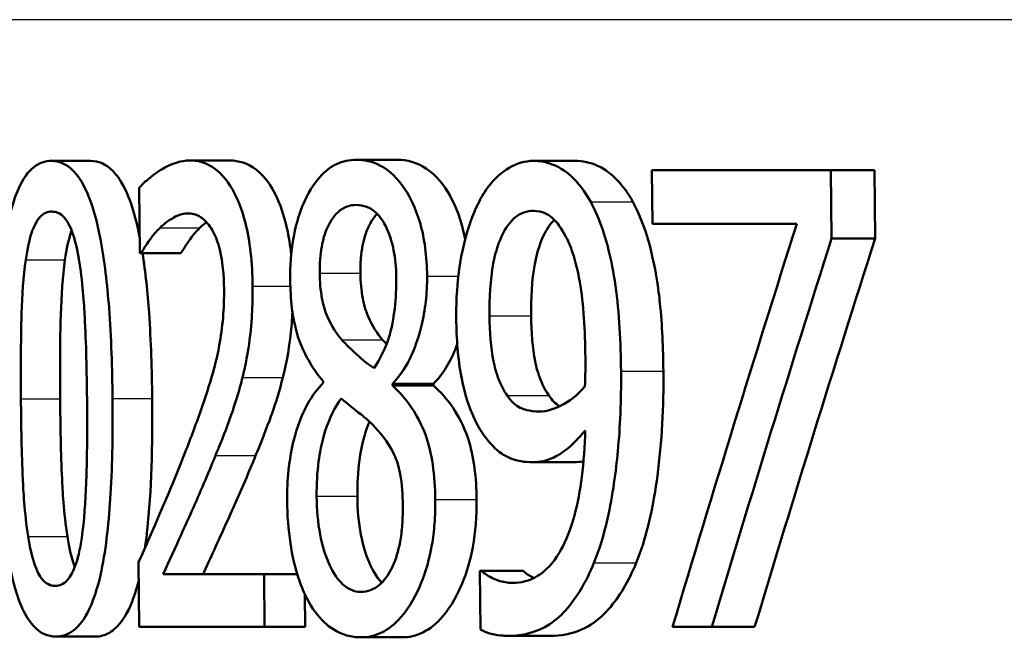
# Model space of a CAD drawing. Header units: millimetres. Extents: x 100 to 2000, y 93 to 3952.
# Tile 10 of 22: x 767.9 to 773.29, y 1498.4 to 1501.78. Entities that reach past the tile are written whole.
import ezdxf

# ---------------------------------------------------------------- set-up
doc = ezdxf.new("R2010")
doc.units = ezdxf.units.MM
doc.header["$LTSCALE"] = 10
doc.layers.add('Visible Edges(ISO)', color=7, linetype='Continuous', lineweight=50)
doc.layers.add('Visible Tangent Edges(ISO)', color=7, linetype='Continuous', lineweight=25)

msp = doc.modelspace()

# ---------------------------------------------------------------- linework, layer by layer
at = {"layer": 'Visible Edges(ISO)'}
for p, q in [((768.8327, 1501.0055), (769.0517, 1501.0055)), ((769.743, 1501.0096), (769.9668, 1501.0096)), ((768.076, 1501.0035), (768.2912, 1501.0035)), ((770.7122, 1501.0035), (770.9412, 1501.0035)), ((771.3612, 1500.9529), (772.3396, 1500.9529)), ((771.3612, 1500.9529), (771.3641, 1500.6591)), ((772.3435, 1500.5781), (772.3396, 1500.9529)), ((772.3396, 1500.9529), (772.578, 1500.9529)), ((772.578, 1500.9529), (772.5819, 1500.5781)), ((768.5565, 1500.8556), (768.5599, 1500.4991)), ((772.1536, 1500.6591), (771.3641, 1500.6591)), ((772.3435, 1500.5781), (772.5819, 1500.5781)), ((768.5677, 1500.4991), (768.5599, 1500.4991)), ((768.5677, 1500.4991), (768.7853, 1500.4991)), ((769.5625, 1499.7981), (769.5626, 1499.788)), ((769.9415, 1499.7738), (769.9414, 1499.7839)), ((769.9414, 1499.7839), (770.1662, 1499.7839)), ((769.9415, 1499.7738), (770.1663, 1499.7738)), ((770.1662, 1499.7839), (770.1663, 1499.7738)), ((770.7062, 1499.3544), (770.9352, 1499.3544)), ((768.5536, 1498.8074), (768.557, 1498.4529)), ((770.4201, 1498.7608), (770.4288, 1498.7608)), ((770.4201, 1498.7608), (770.4233, 1498.4387)), ((770.4288, 1498.7608), (770.6561, 1498.7608)), ((768.6886, 1498.7426), (769.2399, 1498.7426)), ((769.2427, 1498.4529), (769.2399, 1498.7426)), ((769.2399, 1498.7426), (769.421, 1498.7426)), ((769.462, 1498.6339), (769.4638, 1498.4529)), ((769.2427, 1498.4529), (768.557, 1498.4529)), ((769.2427, 1498.4529), (769.4638, 1498.4529)), ((771.6886, 1498.4529), (771.4742, 1498.4529)), ((771.6886, 1498.4529), (771.9231, 1498.4529)), ((768.1004, 1498.4002), (768.3157, 1498.4002)), ((769.7685, 1498.3961), (769.9923, 1498.3961)), ((770.5768, 1498.4042), (770.805, 1498.4042))]:
    msp.add_line(p, q, dxfattribs=at)
for centre, major_axis, ratio, start_param, end_param in [((812.4056, 1452.7873), (0.1951, -91.1673), 0.517829, 4.15845, 4.186644), ((812.4056, 1451.3197), (0.1927, -92.7271), 0.508977, 4.151293, 4.178122), ((812.4056, 1451.3129), (0.1919, -92.3341), 0.508977, 4.148536, 4.175523)]:
    msp.add_ellipse(centre, major_axis=major_axis, ratio=ratio, start_param=start_param, end_param=end_param, dxfattribs=at)
for points, knots in [([(768.8327, 1501.0055), (768.738, 1501.0055), (768.6512, 1500.9421), (768.5865, 1500.8871), (768.5708, 1500.8723), (768.5565, 1500.8556)], [-0.05247142, -0.05247142, -0.05247142, -0.05247142, -0.0121494, -0.0121494, 0, 0, 0, 0]), ([(769.1767, 1500.3188), (769.1761, 1500.3812), (769.1729, 1500.4434), (769.1596, 1500.5601), (769.1503, 1500.6135), (769.1167, 1500.7459), (769.0905, 1500.8046), (769.0343, 1500.905), (768.9963, 1500.9452), (768.9158, 1500.9958), (768.8737, 1501.0055), (768.8327, 1501.0055)], [-0.1058257, -0.1058257, -0.1058257, -0.1058257, -0.092733, -0.092733, -0.0805766, -0.0805766, -0.0605252, -0.0605252, -0.0304683, -0.0304683, 0, 0, 0, 0]), ([(769.0517, 1501.0055), (769.1006, 1501.0055), (769.1512, 1500.9918), (769.2485, 1500.915), (769.2812, 1500.8605), (769.3277, 1500.7672), (769.3491, 1500.706), (769.3753, 1500.5889), (769.3829, 1500.5407), (769.3882, 1500.4906), (769.3882, 1500.4905), (769.3882, 1500.4905)], [0, 0, 0, 0, 0.0361779, 0.0361779, 0.0738718, 0.0738718, 0.121377, 0.121377, 0.1518091, 0.1518091, 0.1518342, 0.1518342, 0.1518342, 0.1518342]), ([(769.743, 1501.0096), (769.7067, 1501.0096), (769.6706, 1501.0026), (769.6036, 1500.9708), (769.5729, 1500.9477), (769.4936, 1500.8583), (769.4629, 1500.7893), (769.4272, 1500.7005), (769.4103, 1500.6412), (769.387, 1500.503), (769.382, 1500.4282), (769.3828, 1500.3512)], [-0.07784759, -0.07784759, -0.07784759, -0.07784759, -0.06842149, -0.06842149, -0.05982318, -0.05982318, -0.04484958, -0.04484958, -0.02309886, -0.02309886, 0, 0, 0, 0]), ([(770.1315, 1500.3735), (770.131, 1500.4255), (770.1277, 1500.477), (770.1145, 1500.5756), (770.1051, 1500.6211), (770.0669, 1500.7527), (770.0339, 1500.8109), (769.9719, 1500.9084), (769.9255, 1500.9513), (769.8327, 1501.0004), (769.7874, 1501.0096), (769.743, 1501.0096)], [-0.09594154, -0.09594154, -0.09594154, -0.09594154, -0.08770092, -0.08770092, -0.0797599, -0.0797599, -0.06325866, -0.06325866, -0.02995389, -0.02995389, 0, 0, 0, 0]), ([(769.9668, 1501.0096), (770.0206, 1501.0096), (770.0759, 1500.9962), (770.1844, 1500.9231), (770.225, 1500.869), (770.2835, 1500.7655), (770.3076, 1500.7073), (770.3306, 1500.6177), (770.3353, 1500.5963), (770.3393, 1500.5743)], [0, 0, 0, 0, 0.0361706, 0.0361706, 0.0747065, 0.0747065, 0.1102177, 0.1102177, 0.120992, 0.120992, 0.120992, 0.120992]), ([(768.076, 1501.0035), (768.0427, 1501.0035), (768.0096, 1500.9935), (767.9487, 1500.9441), (767.9217, 1500.9071), (767.8675, 1500.7876), (767.8486, 1500.7099), (767.812, 1500.5209), (767.7986, 1500.3734), (767.7816, 1500.0605), (767.7797, 1499.8754), (767.7813, 1499.7008)], [-0.1533658, -0.1533658, -0.1533658, -0.1533658, -0.1349126, -0.1349126, -0.117459, -0.117459, -0.0952159, -0.0952159, -0.0523708, -0.0523708, 0, 0, 0, 0]), ([(768.4109, 1499.7029), (768.4094, 1499.8666), (768.404, 1500.0375), (768.382, 1500.3273), (768.3672, 1500.4584), (768.3235, 1500.6868), (768.3011, 1500.7566), (768.259, 1500.8643), (768.2311, 1500.9117), (768.1602, 1500.9873), (768.1178, 1501.0035), (768.076, 1501.0035)], [-0.1267582, -0.1267582, -0.1267582, -0.1267582, -0.1008969, -0.1008969, -0.0803252, -0.0803252, -0.0609455, -0.0609455, -0.0342693, -0.0342693, 0, 0, 0, 0]), ([(768.2912, 1501.0035), (768.3327, 1501.0035), (768.3748, 1500.9877), (768.4456, 1500.9139), (768.4736, 1500.8672), (768.5159, 1500.7613), (768.538, 1500.6937), (768.5591, 1500.5872)], [0, 0, 0, 0, 0.03384677, 0.03384677, 0.0604584, 0.0604584, 0.07951147, 0.07951147, 0.07951147, 0.07951147]), ([(770.7122, 1501.0035), (770.6669, 1501.0035), (770.6228, 1500.9904), (770.5453, 1500.9444), (770.5018, 1500.9107), (770.4422, 1500.8284), (770.4254, 1500.8002), (770.4099, 1500.7685)], [-0.08464271, -0.08464271, -0.08464271, -0.08464271, -0.04541096, -0.04541096, -0.01377529, -0.01377529, 0, 0, 0, 0]), ([(771.0266, 1500.7786), (770.9944, 1500.8372), (770.9584, 1500.8838), (770.8685, 1500.9655), (770.822, 1500.9845), (770.7634, 1501.0004), (770.7377, 1501.0035), (770.7122, 1501.0035)], [-0.05226118, -0.05226118, -0.05226118, -0.05226118, -0.03638843, -0.03638843, -0.01584921, -0.01584921, 0, 0, 0, 0]), ([(770.9412, 1501.0035), (770.9823, 1501.0035), (771.0237, 1500.9955), (771.1101, 1500.9556), (771.144, 1500.9259), (771.1998, 1500.8693), (771.23, 1500.8282), (771.2573, 1500.7786)], [0, 0, 0, 0, 0.02539197, 0.02539197, 0.05401777, 0.05401777, 0.09447386, 0.09447386, 0.09447386, 0.09447386]), ([(769.544, 1500.3897), (769.5437, 1500.4152), (769.5444, 1500.4406), (769.548, 1500.4892), (769.5508, 1500.512), (769.5617, 1500.5726), (769.5718, 1500.6063), (769.5978, 1500.6648), (769.6175, 1500.6983), (769.6761, 1500.7517), (769.7102, 1500.7624), (769.7444, 1500.7624)], [-0.08708759, -0.08708759, -0.08708759, -0.08708759, -0.07485761, -0.07485761, -0.06339213, -0.06339213, -0.04321848, -0.04321848, -0.02306583, -0.02306583, 0, 0, 0, 0]), ([(769.7444, 1500.7624), (769.7637, 1500.7624), (769.7832, 1500.7593), (769.8195, 1500.7448), (769.8363, 1500.7343), (769.8683, 1500.7042), (769.891, 1500.6776), (769.9281, 1500.5947), (769.9401, 1500.5572), (769.9577, 1500.4683), (769.962, 1500.4196), (769.9625, 1500.3694)], [-0.09441626, -0.09441626, -0.09441626, -0.09441626, -0.07080408, -0.07080408, -0.04974109, -0.04974109, -0.02890628, -0.02890628, -0.01504647, -0.01504647, 0, 0, 0, 0]), ([(770.4099, 1500.7685), (770.3795, 1500.7074), (770.3547, 1500.6372), (770.309, 1500.4518), (770.2995, 1500.3577), (770.2918, 1500.2451), (770.2905, 1500.1929), (770.291, 1500.1405)], [-0.04788329, -0.04788329, -0.04788329, -0.04788329, -0.0342125, -0.0342125, -0.01571951, -0.01571951, 0, 0, 0, 0]), ([(771.1921, 1499.8528), (771.1906, 1500.0065), (771.1827, 1500.1712), (771.1404, 1500.4711), (771.1098, 1500.5771), (771.0667, 1500.6968), (771.0478, 1500.7399), (771.0266, 1500.7786)], [-0.07042451, -0.07042451, -0.07042451, -0.07042451, -0.04400418, -0.04400418, -0.01719685, -0.01719685, 0, 0, 0, 0]), ([(771.2573, 1500.7786), (771.2922, 1500.7154), (771.3207, 1500.641), (771.3822, 1500.4218), (771.398, 1500.2904), (771.4173, 1500.1047), (771.4226, 1499.9762), (771.4238, 1499.8528)], [0, 0, 0, 0, 0.0281093, 0.0281093, 0.0749167, 0.0749167, 0.1630698, 0.1630698, 0.1630698, 0.1630698]), ([(767.9361, 1500.4626), (767.9445, 1500.5211), (767.9561, 1500.576), (767.9871, 1500.6618), (768.0023, 1500.6833), (768.0339, 1500.7179), (768.0563, 1500.726), (768.0786, 1500.726)], [-0.03913852, -0.03913852, -0.03913852, -0.03913852, -0.02834966, -0.02834966, -0.01824503, -0.01824503, 0, 0, 0, 0]), ([(768.0786, 1500.726), (768.101, 1500.726), (768.1241, 1500.7178), (768.1551, 1500.6843), (768.1713, 1500.6633), (768.205, 1500.5756), (768.2176, 1500.523), (768.2272, 1500.4666)], [-0.07859924, -0.07859924, -0.07859924, -0.07859924, -0.03741751, -0.03741751, -0.01842302, -0.01842302, 0, 0, 0, 0]), ([(768.6706, 1500.6368), (768.6895, 1500.6551), (768.7089, 1500.6705), (768.7544, 1500.6999), (768.7738, 1500.7075), (768.8017, 1500.7144), (768.8132, 1500.7158), (768.8247, 1500.7158)], [-0.03049199, -0.03049199, -0.03049199, -0.03049199, -0.02097219, -0.02097219, -0.00856402, -0.00856402, 0, 0, 0, 0]), ([(768.8247, 1500.7158), (768.8449, 1500.7158), (768.8652, 1500.7113), (768.9031, 1500.6904), (768.9207, 1500.6754), (768.9459, 1500.6424), (768.9542, 1500.6293), (768.9621, 1500.6145)], [-0.03591287, -0.03591287, -0.03591287, -0.03591287, -0.02081583, -0.02081583, -0.00719289, -0.00719289, 0, 0, 0, 0]), ([(769.8581, 1500.7136), (769.8336, 1500.6879), (769.8182, 1500.6581), (769.7968, 1500.6123), (769.7862, 1500.5791), (769.7744, 1500.5182), (769.7713, 1500.4946), (769.7672, 1500.4437), (769.7664, 1500.4167), (769.7667, 1500.3897)], [0.02567466, 0.02567466, 0.02567466, 0.02567466, 0.04580145, 0.04580145, 0.07934385, 0.07934385, 0.09912188, 0.09912188, 0.12066064, 0.12066064, 0.12066064, 0.12066064]), ([(770.4727, 1500.1547), (770.4717, 1500.2516), (770.4767, 1500.3523), (770.5072, 1500.5152), (770.5253, 1500.5623), (770.56, 1500.636), (770.5834, 1500.6688), (770.6427, 1500.7192), (770.6781, 1500.73), (770.7138, 1500.73)], [-0.06962306, -0.06962306, -0.06962306, -0.06962306, -0.05346258, -0.05346258, -0.04031659, -0.04031659, -0.02215604, -0.02215604, 0, 0, 0, 0]), ([(770.7138, 1500.73), (770.7625, 1500.73), (770.7959, 1500.7081), (770.8418, 1500.6709), (770.8678, 1500.6322), (770.8906, 1500.5882)], [-0.03021464, -0.03021464, -0.03021464, -0.03021464, -0.01902724, -0.01902724, 0, 0, 0, 0]), ([(768.5677, 1500.4991), (768.5795, 1500.5188), (768.6107, 1500.5707), (768.653, 1500.6195), (768.6617, 1500.6286), (768.6706, 1500.6368)], [-0.03560935, -0.03560935, -0.03560935, -0.03560935, -0.00718593, -0.00718593, 0, 0, 0, 0]), ([(768.8888, 1500.6368), (768.871, 1500.6203), (768.8538, 1500.6006), (768.8244, 1500.56), (768.8016, 1500.5261), (768.7853, 1500.4991)], [0, 0, 0, 0, 0.01442126, 0.01442126, 0.02563672, 0.02563672, 0.02563672, 0.02563672]), ([(770.8273, 1500.6812), (770.8046, 1500.6589), (770.7846, 1500.6289), (770.753, 1500.5613), (770.7346, 1500.5139), (770.7043, 1500.35), (770.6994, 1500.2506), (770.7004, 1500.1547)], [0.02477253, 0.02477253, 0.02477253, 0.02477253, 0.04062661, 0.04062661, 0.05333648, 0.05333648, 0.06847657, 0.06847657, 0.06847657, 0.06847657]), ([(768.1873, 1500.6216), (768.1867, 1500.6199), (768.186, 1500.6181), (768.17, 1500.5727), (768.1588, 1500.5193), (768.1506, 1500.4626)], [0.02807464, 0.02807464, 0.02807464, 0.02807464, 0.0284816, 0.0284816, 0.03826227, 0.03826227, 0.03826227, 0.03826227]), ([(768.9621, 1500.6145), (768.9763, 1500.5878), (768.988, 1500.5554), (769.0095, 1500.468), (769.0147, 1500.4202), (769.0195, 1500.3585), (769.0206, 1500.3294), (769.0209, 1500.3005)], [-0.02638412, -0.02638412, -0.02638412, -0.02638412, -0.01877665, -0.01877665, -0.00867799, -0.00867799, 0, 0, 0, 0]), ([(770.8906, 1500.5882), (770.9073, 1500.5576), (770.9214, 1500.5217), (770.9519, 1500.4225), (770.9624, 1500.3637), (770.9876, 1500.2201), (770.9955, 1500.0729), (770.997, 1499.9277)], [-0.05695269, -0.05695269, -0.05695269, -0.05695269, -0.05169473, -0.05169473, -0.04354074, -0.04354074, 0, 0, 0, 0]), ([(768.2272, 1500.4666), (768.2473, 1500.3476), (768.2554, 1500.2154), (768.2664, 1500.0053), (768.2699, 1499.8479), (768.2713, 1499.7029)], [-0.06334667, -0.06334667, -0.06334667, -0.06334667, -0.04349981, -0.04349981, 0, 0, 0, 0]), ([(768.5747, 1500.4991), (768.5913, 1500.394), (768.6027, 1500.2814), (768.6214, 1500.0183), (768.6263, 1499.8576), (768.6278, 1499.7029)], [0.08449599, 0.08449599, 0.08449599, 0.08449599, 0.10182961, 0.10182961, 0.12586006, 0.12586006, 0.12586006, 0.12586006]), ([(767.9098, 1499.7008), (767.9077, 1499.9322), (767.9108, 1500.0842), (767.9167, 1500.2665), (767.9231, 1500.3718), (767.9361, 1500.4626)], [-0.05522621, -0.05522621, -0.05522621, -0.05522621, -0.02955044, -0.02955044, 0, 0, 0, 0]), ([(768.1506, 1500.4626), (768.1374, 1500.3706), (768.1309, 1500.2635), (768.1259, 1500.1041), (768.1219, 1499.9523), (768.1242, 1499.7008)], [0, 0, 0, 0, 0.0299635, 0.0299635, 0.0482809, 0.0482809, 0.0482809, 0.0482809]), ([(769.6644, 1500.025), (769.6364, 1500.0574), (769.6085, 1500.0983), (769.5717, 1500.1851), (769.5626, 1500.2183), (769.5482, 1500.2949), (769.5445, 1500.3419), (769.544, 1500.3897)], [-0.04016708, -0.04016708, -0.04016708, -0.04016708, -0.02487013, -0.02487013, -0.0143256, -0.0143256, 0, 0, 0, 0]), ([(769.7667, 1500.3897), (769.7671, 1500.3417), (769.7709, 1500.2946), (769.7856, 1500.2177), (769.7946, 1500.1854), (769.8309, 1500.0993), (769.8592, 1500.0578), (769.8877, 1500.025)], [0, 0, 0, 0, 0.01437707, 0.01437707, 0.02499845, 0.02499845, 0.04138189, 0.04138189, 0.04138189, 0.04138189]), ([(769.9625, 1500.3694), (769.9631, 1500.3101), (769.9607, 1500.2509), (769.9447, 1500.1115), (769.93, 1500.0616), (769.9038, 1499.9774), (769.874, 1499.9194), (769.8413, 1499.869)], [-0.03968028, -0.03968028, -0.03968028, -0.03968028, -0.03439255, -0.03439255, -0.02681683, -0.02681683, 0, 0, 0, 0]), ([(769.9414, 1499.7839), (769.9759, 1499.8185), (770.0083, 1499.8628), (770.0476, 1499.9419), (770.0763, 1500.0029), (770.1105, 1500.1444), (770.1187, 1500.1887), (770.1267, 1500.2572), (770.1286, 1500.2796), (770.1312, 1500.3259), (770.1317, 1500.3496), (770.1315, 1500.3735)], [-0.1471896, -0.1471896, -0.1471896, -0.1471896, -0.0623243, -0.0623243, -0.0284324, -0.0284324, -0.0140247, -0.0140247, -0.007142, -0.007142, 0, 0, 0, 0]), ([(769.1217, 1499.8183), (769.1302, 1499.8515), (769.1378, 1499.886), (769.1528, 1499.9666), (769.1627, 1500.0288), (769.1719, 1500.1351), (769.174, 1500.1685), (769.1759, 1500.2197), (769.1763, 1500.2373), (769.1769, 1500.2762), (769.177, 1500.2975), (769.1767, 1500.3188)], [-0.06223592, -0.06223592, -0.06223592, -0.06223592, -0.04438898, -0.04438898, -0.02181994, -0.02181994, -0.01168873, -0.01168873, -0.00637489, -0.00637489, 0, 0, 0, 0]), ([(769.3828, 1500.3512), (769.3833, 1500.2999), (769.3861, 1500.2487), (769.3976, 1500.1535), (769.4057, 1500.1103), (769.4382, 1499.9933), (769.4684, 1499.9353), (769.5152, 1499.8581), (769.5387, 1499.8263), (769.5625, 1499.7981)], [-0.06240016, -0.06240016, -0.06240016, -0.06240016, -0.05045474, -0.05045474, -0.03944516, -0.03944516, -0.0182653, -0.0182653, 0, 0, 0, 0]), ([(769.0209, 1500.3005), (769.0214, 1500.2482), (769.0195, 1500.1966), (769.0107, 1500.0933), (769.0039, 1500.0429), (768.9819, 1499.9231), (768.9587, 1499.8252), (768.8721, 1499.5746), (768.8396, 1499.4885), (768.8086, 1499.4091)], [-0.1883161, -0.1883161, -0.1883161, -0.1883161, -0.1444186, -0.1444186, -0.0994443, -0.0994443, -0.0335419, -0.0335419, 0, 0, 0, 0]), ([(769.3949, 1500.1776), (769.3928, 1500.1339), (769.3893, 1500.0908), (769.3788, 1500.0028), (769.3674, 1499.9163), (769.3422, 1499.8183)], [0.0141697, 0.0141697, 0.0141697, 0.0141697, 0.02741822, 0.02741822, 0.04172249, 0.04172249, 0.04172249, 0.04172249]), ([(770.5693, 1499.7191), (770.5526, 1499.7437), (770.5374, 1499.7721), (770.5089, 1499.8438), (770.4999, 1499.8802), (770.4794, 1499.9805), (770.4735, 1500.0668), (770.4727, 1500.1547)], [-0.04448121, -0.04448121, -0.04448121, -0.04448121, -0.03618671, -0.03618671, -0.026362, -0.026362, 0, 0, 0, 0]), ([(770.7004, 1500.1547), (770.7012, 1500.0664), (770.7072, 1499.9798), (770.7282, 1499.8781), (770.7376, 1499.841), (770.7664, 1499.7703), (770.7812, 1499.7429), (770.7974, 1499.7191)], [0, 0, 0, 0, 0.02647291, 0.02647291, 0.03676762, 0.03676762, 0.04506944, 0.04506944, 0.04506944, 0.04506944]), ([(770.291, 1500.1405), (770.2921, 1500.0315), (770.2998, 1499.9209), (770.3389, 1499.7146), (770.3662, 1499.6438), (770.4038, 1499.5624), (770.4222, 1499.5305), (770.4421, 1499.5023)], [-0.05230804, -0.05230804, -0.05230804, -0.05230804, -0.03395194, -0.03395194, -0.01505873, -0.01505873, 0, 0, 0, 0]), ([(769.8413, 1499.869), (769.7982, 1499.8967), (769.7587, 1499.9328), (769.721, 1499.9676), (769.6865, 1500.0002), (769.6644, 1500.025)], [-0.02811606, -0.02811606, -0.02811606, -0.02811606, -0.01664337, -0.01664337, 0, 0, 0, 0]), ([(770.2964, 1500.0014), (770.2931, 1499.9921), (770.2896, 1499.9828), (770.2695, 1499.9323), (770.2509, 1499.896), (770.2103, 1499.8329), (770.1887, 1499.8063), (770.1662, 1499.7839)], [0.03657811, 0.03657811, 0.03657811, 0.03657811, 0.03903149, 0.03903149, 0.05007577, 0.05007577, 0.06101177, 0.06101177, 0.06101177, 0.06101177]), ([(770.997, 1499.9277), (770.997, 1499.9277), (770.997, 1499.9276), (770.9971, 1499.9207), (770.9971, 1499.9138), (770.9973, 1499.8833), (770.9972, 1499.8592), (770.9966, 1499.828), (770.996, 1499.794), (770.9951, 1499.7697)], [-0.03668149, -0.03668149, -0.03668149, -0.03668149, -0.03661755, -0.03661755, -0.0300294, -0.0300294, -0.00732583, -0.00732583, 0, 0, 0, 0]), ([(771.0441, 1498.8034), (771.0742, 1498.8766), (771.0986, 1498.9579), (771.1477, 1499.1738), (771.1645, 1499.3056), (771.1811, 1499.483), (771.1856, 1499.5508), (771.19, 1499.6541), (771.191, 1499.6891), (771.1924, 1499.7671), (771.1926, 1499.8099), (771.1921, 1499.8528)], [-0.100314, -0.100314, -0.100314, -0.100314, -0.0777073, -0.0777073, -0.0439892, -0.0439892, -0.0234125, -0.0234125, -0.0128607, -0.0128607, 0, 0, 0, 0]), ([(771.4238, 1499.8528), (771.4258, 1499.6587), (771.4157, 1499.4669), (771.3823, 1499.2134), (771.3671, 1499.1131), (771.3224, 1498.9342), (771.3007, 1498.8658), (771.2749, 1498.8034)], [0, 0, 0, 0, 0.05824294, 0.05824294, 0.0789441, 0.0789441, 0.09310394, 0.09310394, 0.09310394, 0.09310394]), ([(768.9738, 1499.3909), (769.0171, 1499.4954), (769.0602, 1499.603), (769.1052, 1499.7545), (769.1138, 1499.786), (769.1217, 1499.8183)], [-0.05637346, -0.05637346, -0.05637346, -0.05637346, -0.01136091, -0.01136091, 0, 0, 0, 0]), ([(769.3422, 1499.8183), (769.3251, 1499.7489), (769.305, 1499.6835), (769.2676, 1499.5781), (769.2357, 1499.4923), (769.1935, 1499.3909)], [0, 0, 0, 0, 0.02438599, 0.02438599, 0.04194053, 0.04194053, 0.04194053, 0.04194053]), ([(769.5626, 1499.788), (769.5328, 1499.7576), (769.5044, 1499.7205), (769.4555, 1499.6335), (769.4349, 1499.5856), (769.3989, 1499.4698), (769.3826, 1499.3969), (769.3676, 1499.257), (769.365, 1499.2008), (769.3656, 1499.1437)], [-0.09370011, -0.09370011, -0.09370011, -0.09370011, -0.067436, -0.067436, -0.04346064, -0.04346064, -0.01712732, -0.01712732, 0, 0, 0, 0]), ([(770.1762, 1499.1498), (770.1756, 1499.215), (770.1715, 1499.2802), (770.1537, 1499.3997), (770.1412, 1499.4525), (770.1054, 1499.5528), (770.0748, 1499.6169), (770.0002, 1499.7162), (769.971, 1499.7472), (769.9415, 1499.7738)], [-0.1248859, -0.1248859, -0.1248859, -0.1248859, -0.0894099, -0.0894099, -0.0569174, -0.0569174, -0.0209263, -0.0209263, 0, 0, 0, 0]), ([(770.1663, 1499.7738), (770.2031, 1499.7408), (770.2399, 1499.7006), (770.3014, 1499.6095), (770.3323, 1499.5542), (770.3714, 1499.4357), (770.3829, 1499.3827), (770.3982, 1499.2685), (770.4017, 1499.2091), (770.4023, 1499.1498)], [0, 0, 0, 0, 0.02606205, 0.02606205, 0.04819963, 0.04819963, 0.06345256, 0.06345256, 0.07881893, 0.07881893, 0.07881893, 0.07881893]), ([(770.9951, 1499.7697), (770.9497, 1499.7153), (770.9037, 1499.6858), (770.8316, 1499.6467), (770.7881, 1499.632), (770.745, 1499.632)], [-0.04589887, -0.04589887, -0.04589887, -0.04589887, -0.0267017, -0.0267017, 0, 0, 0, 0]), ([(770.745, 1499.632), (770.6903, 1499.632), (770.6546, 1499.6463), (770.6152, 1499.6648), (770.5912, 1499.6869), (770.5693, 1499.7191)], [-0.02514046, -0.02514046, -0.02514046, -0.02514046, -0.01667784, -0.01667784, 0, 0, 0, 0]), ([(767.7813, 1499.7008), (767.7829, 1499.5356), (767.7879, 1499.3626), (767.8081, 1499.0712), (767.8216, 1498.9394), (767.8612, 1498.7165), (767.8814, 1498.6474), (767.922, 1498.538), (767.9483, 1498.4913), (768.0166, 1498.4162), (768.0585, 1498.4002), (768.1004, 1498.4002)], [-0.1331004, -0.1331004, -0.1331004, -0.1331004, -0.1040849, -0.1040849, -0.0812126, -0.0812126, -0.0607627, -0.0607627, -0.0343628, -0.0343628, 0, 0, 0, 0]), ([(767.9495, 1498.9472), (767.9289, 1499.0788), (767.9226, 1499.2057), (767.9139, 1499.4005), (767.9111, 1499.5616), (767.9098, 1499.7008)], [-0.05841362, -0.05841362, -0.05841362, -0.05841362, -0.0417702, -0.0417702, 0, 0, 0, 0]), ([(768.1004, 1498.4002), (768.1333, 1498.4002), (768.1665, 1498.4101), (768.2291, 1498.4591), (768.2577, 1498.4965), (768.316, 1498.6179), (768.3368, 1498.6978), (768.3766, 1498.8878), (768.3916, 1499.037), (768.4103, 1499.3495), (768.4126, 1499.531), (768.4109, 1499.7029)], [-0.1516956, -0.1516956, -0.1516956, -0.1516956, -0.1340973, -0.1340973, -0.1170688, -0.1170688, -0.0950918, -0.0950918, -0.0515646, -0.0515646, 0, 0, 0, 0]), ([(768.1242, 1499.7008), (768.1255, 1499.562), (768.1283, 1499.4016), (768.137, 1499.206), (768.1433, 1499.0789), (768.164, 1498.9472)], [0, 0, 0, 0, 0.04165658, 0.04165658, 0.0586475, 0.0586475, 0.0586475, 0.0586475]), ([(768.2713, 1499.7029), (768.2735, 1499.4602), (768.2695, 1499.3163), (768.2631, 1499.1415), (768.2561, 1499.0332), (768.2424, 1498.9411)], [-0.05300859, -0.05300859, -0.05300859, -0.05300859, -0.02996858, -0.02996858, 0, 0, 0, 0]), ([(768.6278, 1499.7029), (768.6302, 1499.4502), (768.624, 1499.1953), (768.5967, 1498.947), (768.5927, 1498.9157), (768.5885, 1498.8866)], [0, 0, 0, 0, 0.07580091, 0.07580091, 0.08779566, 0.08779566, 0.08779566, 0.08779566]), ([(769.5274, 1499.168), (769.5267, 1499.2334), (769.53, 1499.2979), (769.5432, 1499.3981), (769.5532, 1499.4592), (769.5978, 1499.5986), (769.6276, 1499.6565), (769.6615, 1499.7029)], [-0.09343777, -0.09343777, -0.09343777, -0.09343777, -0.0522832, -0.0522832, -0.02718995, -0.02718995, 0, 0, 0, 0]), ([(769.6615, 1499.7029), (769.697, 1499.6738), (769.7327, 1499.645), (769.7929, 1499.5978), (769.8221, 1499.5731), (769.8454, 1499.5469)], [-0.04308107, -0.04308107, -0.04308107, -0.04308107, -0.01732078, -0.01732078, 0, 0, 0, 0]), ([(769.8157, 1499.5769), (769.8134, 1499.5712), (769.8112, 1499.5654), (769.7904, 1499.5097), (769.7727, 1499.446), (769.7528, 1499.3021), (769.7493, 1499.2356), (769.7499, 1499.168)], [0.02044408, 0.02044408, 0.02044408, 0.02044408, 0.02279658, 0.02279658, 0.04255955, 0.04255955, 0.05842569, 0.05842569, 0.05842569, 0.05842569]), ([(769.8454, 1499.5469), (769.8912, 1499.4981), (769.9293, 1499.4461), (769.9632, 1499.3702), (769.975, 1499.3386), (769.9942, 1499.2346), (769.998, 1499.1752), (769.9986, 1499.1174)], [-0.07478976, -0.07478976, -0.07478976, -0.07478976, -0.03342503, -0.03342503, -0.01733596, -0.01733596, 0, 0, 0, 0]), ([(770.4421, 1499.5023), (770.4729, 1499.4596), (770.5062, 1499.4237), (770.5516, 1499.3931), (770.5874, 1499.3701), (770.6654, 1499.356), (770.6858, 1499.3544), (770.7062, 1499.3544)], [-0.1747523, -0.1747523, -0.1747523, -0.1747523, -0.0488437, -0.0488437, -0.0126762, -0.0126762, 0, 0, 0, 0]), ([(770.9964, 1499.5286), (770.9941, 1499.443), (770.9883, 1499.3569), (770.9684, 1499.2006), (770.9552, 1499.1295), (770.909, 1498.9603), (770.877, 1498.8973), (770.8194, 1498.8006), (770.7791, 1498.7587), (770.6908, 1498.7047), (770.6443, 1498.694), (770.5982, 1498.694)], [-0.09901223, -0.09901223, -0.09901223, -0.09901223, -0.08625791, -0.08625791, -0.0749409, -0.0749409, -0.05731269, -0.05731269, -0.02885023, -0.02885023, 0, 0, 0, 0]), ([(770.7062, 1499.3544), (770.746, 1499.3544), (770.786, 1499.3622), (770.8489, 1499.3917), (770.8861, 1499.4133), (770.9562, 1499.482), (770.9766, 1499.5046), (770.9964, 1499.5286)], [-0.1027099, -0.1027099, -0.1027099, -0.1027099, -0.0477852, -0.0477852, -0.0141394, -0.0141394, 0, 0, 0, 0]), ([(768.8086, 1499.4091), (768.7502, 1499.2595), (768.6911, 1499.1207), (768.5931, 1498.897), (768.5734, 1498.8521), (768.5536, 1498.8074)], [-0.1015489, -0.1015489, -0.1015489, -0.1015489, -0.0204715, -0.0204715, 0, 0, 0, 0]), ([(768.6886, 1498.7426), (768.7192, 1498.8098), (768.7542, 1498.8875), (768.8205, 1499.0341), (768.8673, 1499.1371), (768.9319, 1499.2887), (768.953, 1499.3395), (768.9738, 1499.3909)], [-0.1077634, -0.1077634, -0.1077634, -0.1077634, -0.0665303, -0.0665303, -0.0218517, -0.0218517, 0, 0, 0, 0]), ([(769.1935, 1499.3909), (769.1567, 1499.3003), (769.1187, 1499.2114), (769.0634, 1499.087), (769.055, 1499.0683), (768.9901, 1498.9256), (768.9451, 1498.8261), (768.9068, 1498.7426)], [0, 0, 0, 0, 0.03853397, 0.03853397, 0.05584149, 0.05584149, 0.08611001, 0.08611001, 0.08611001, 0.08611001]), ([(769.3656, 1499.1437), (769.3664, 1499.0638), (769.3722, 1498.9857), (769.3938, 1498.8451), (769.4092, 1498.7737), (769.4454, 1498.6705), (769.4587, 1498.6394), (769.4732, 1498.6109)], [-0.07051959, -0.07051959, -0.07051959, -0.07051959, -0.03957169, -0.03957169, -0.01307858, -0.01307858, 0, 0, 0, 0]), ([(769.7681, 1498.6453), (769.7336, 1498.6453), (769.6999, 1498.6578), (769.6324, 1498.7214), (769.6081, 1498.7687), (769.5734, 1498.8477), (769.5576, 1498.8994), (769.5338, 1499.0249), (769.5281, 1499.0957), (769.5274, 1499.168)], [-0.0675529, -0.0675529, -0.0675529, -0.0675529, -0.05496348, -0.05496348, -0.04078328, -0.04078328, -0.02168935, -0.02168935, 0, 0, 0, 0]), ([(769.7499, 1499.168), (769.7506, 1499.0953), (769.7564, 1499.0241), (769.7801, 1498.9009), (769.7952, 1498.8511), (769.8304, 1498.7694), (769.8533, 1498.7268), (769.8838, 1498.6952)], [0, 0, 0, 0, 0.02181256, 0.02181256, 0.04009478, 0.04009478, 0.05583774, 0.05583774, 0.05583774, 0.05583774]), ([(769.7685, 1498.3961), (769.8073, 1498.3961), (769.8463, 1498.4043), (769.92, 1498.4409), (769.9543, 1498.4675), (770.038, 1498.5628), (770.0752, 1498.6357), (770.1243, 1498.755), (770.1444, 1498.824), (770.1643, 1498.9396), (770.169, 1498.9788), (770.1754, 1499.0622), (770.1767, 1499.1059), (770.1762, 1499.1498)], [-0.1048745, -0.1048745, -0.1048745, -0.1048745, -0.0888232, -0.0888232, -0.0738936, -0.0738936, -0.0504035, -0.0504035, -0.0254312, -0.0254312, -0.0131709, -0.0131709, 0, 0, 0, 0]), ([(770.4023, 1499.1498), (770.4031, 1499.0601), (770.3968, 1498.9731), (770.368, 1498.8163), (770.3483, 1498.7504), (770.3004, 1498.6354), (770.2651, 1498.5673), (770.1834, 1498.4709), (770.1469, 1498.442), (770.0705, 1498.4043), (770.0313, 1498.3961), (769.9923, 1498.3961)], [0, 0, 0, 0, 0.0269002, 0.0269002, 0.0508982, 0.0508982, 0.0737838, 0.0737838, 0.0905092, 0.0905092, 0.1074099, 0.1074099, 0.1074099, 0.1074099]), ([(769.9986, 1499.1174), (769.999, 1499.0819), (769.998, 1499.0464), (769.993, 1498.9793), (769.9891, 1498.948), (769.9744, 1498.868), (769.9611, 1498.8243), (769.9292, 1498.7541), (769.9072, 1498.7158), (769.8414, 1498.6568), (769.8046, 1498.6453), (769.7681, 1498.6453)], [-0.1084796, -0.1084796, -0.1084796, -0.1084796, -0.0908353, -0.0908353, -0.074534, -0.074534, -0.0476394, -0.0476394, -0.0245881, -0.0245881, 0, 0, 0, 0]), ([(768.0978, 1498.6777), (768.0853, 1498.6777), (768.0726, 1498.6802), (768.0492, 1498.6918), (768.0384, 1498.7001), (768.0197, 1498.7218), (768.0033, 1498.7438), (767.9701, 1498.8362), (767.9583, 1498.8897), (767.9495, 1498.9472)], [-0.09092084, -0.09092084, -0.09092084, -0.09092084, -0.06332503, -0.06332503, -0.03867846, -0.03867846, -0.0186283, -0.0186283, 0, 0, 0, 0]), ([(768.2424, 1498.9411), (768.2379, 1498.9107), (768.2326, 1498.8811), (768.2202, 1498.8282), (768.2133, 1498.8046), (768.1903, 1498.7428), (768.1749, 1498.721), (768.1425, 1498.686), (768.12, 1498.6777), (768.0978, 1498.6777)], [-0.03977992, -0.03977992, -0.03977992, -0.03977992, -0.0339202, -0.0339202, -0.02854649, -0.02854649, -0.01817675, -0.01817675, 0, 0, 0, 0]), ([(768.164, 1498.9472), (768.1729, 1498.8894), (768.1849, 1498.8357), (768.2023, 1498.7877), (768.2035, 1498.7845), (768.2047, 1498.7814)], [0, 0, 0, 0, 0.01872804, 0.01872804, 0.02012384, 0.02012384, 0.02012384, 0.02012384]), ([(770.5768, 1498.4042), (770.6517, 1498.4042), (770.7301, 1498.4208), (770.8755, 1498.5169), (770.9306, 1498.589), (770.9983, 1498.7019), (771.0223, 1498.7504), (771.0441, 1498.8034)], [-0.08638102, -0.08638102, -0.08638102, -0.08638102, -0.05376424, -0.05376424, -0.02080932, -0.02080932, 0, 0, 0, 0]), ([(771.2749, 1498.8034), (771.2324, 1498.7008), (771.1824, 1498.6164), (771.0704, 1498.4896), (771.0199, 1498.4576), (770.9201, 1498.4137), (770.8618, 1498.4042), (770.805, 1498.4042)], [0, 0, 0, 0, 0.0403689, 0.0403689, 0.0787272, 0.0787272, 0.1280246, 0.1280246, 0.1280246, 0.1280246]), ([(770.5982, 1498.694), (770.5721, 1498.694), (770.5462, 1498.6984), (770.497, 1498.7153), (770.4716, 1498.7279), (770.4447, 1498.7463), (770.4362, 1498.753), (770.4288, 1498.7608)], [-0.03174278, -0.03174278, -0.03174278, -0.03174278, -0.01788664, -0.01788664, -0.00523626, -0.00523626, 0, 0, 0, 0]), ([(770.6561, 1498.7608), (770.6702, 1498.746), (770.6894, 1498.7341), (770.7102, 1498.7235), (770.7128, 1498.7222), (770.7155, 1498.7209)], [0, 0, 0, 0, 0.00990439, 0.00990439, 0.01137002, 0.01137002, 0.01137002, 0.01137002]), ([(768.5546, 1498.709), (768.5498, 1498.69), (768.545, 1498.6727), (768.5198, 1498.5897), (768.4955, 1498.5348), (768.4442, 1498.4597), (768.4197, 1498.4364), (768.3684, 1498.4065), (768.3419, 1498.4002), (768.3157, 1498.4002)], [0.1176702, 0.1176702, 0.1176702, 0.1176702, 0.1296938, 0.1296938, 0.180986, 0.180986, 0.2224424, 0.2224424, 0.2645895, 0.2645895, 0.2645895, 0.2645895]), ([(769.4732, 1498.6109), (769.502, 1498.5543), (769.5346, 1498.5108), (769.5973, 1498.4519), (769.6372, 1498.4218), (769.7177, 1498.3993), (769.7431, 1498.3961), (769.7685, 1498.3961)], [-0.1032817, -0.1032817, -0.1032817, -0.1032817, -0.0549772, -0.0549772, -0.0171219, -0.0171219, 0, 0, 0, 0]), ([(770.4233, 1498.4387), (770.4426, 1498.4275), (770.4624, 1498.4198), (770.5053, 1498.4092), (770.531, 1498.4066), (770.5559, 1498.4047), (770.5664, 1498.4042), (770.5768, 1498.4042)], [-0.0236186, -0.0236186, -0.0236186, -0.0236186, -0.01568239, -0.01568239, -0.00655316, -0.00655316, 0, 0, 0, 0])]:
    msp.add_open_spline(points, degree=3, knots=knots, dxfattribs=at)
for points in [[(768.9253, 1500.6681), (768.9138, 1500.6594), (768.9014, 1500.649), (768.8888, 1500.6368)], [(769.8877, 1500.025), (769.8942, 1500.0177), (769.9018, 1500.0097), (769.9098, 1500.0017)], [(770.7974, 1499.7191), (770.8154, 1499.6928), (770.8348, 1499.6733), (770.8557, 1499.6603)], [(770.9869, 1499.359), (770.9708, 1499.3561), (770.9536, 1499.3544), (770.9352, 1499.3544)]]:
    msp.add_open_spline(points, degree=3, dxfattribs=at)
at = {"layer": 'Visible Tangent Edges(ISO)'}
for p, q in [((858.2735, 1501.7763), (765.0744, 1501.7763)), ((771.0266, 1500.7786), (771.2573, 1500.7786)), ((768.6706, 1500.6368), (768.8888, 1500.6368)), ((767.9361, 1500.4626), (768.1506, 1500.4626)), ((769.544, 1500.3897), (769.7667, 1500.3897)), ((770.1315, 1500.3735), (770.3023, 1500.3735)), ((769.1767, 1500.3188), (769.3834, 1500.3188)), ((770.4727, 1500.1547), (770.7004, 1500.1547)), ((769.6644, 1500.025), (769.8877, 1500.025)), ((771.1921, 1499.8528), (771.4238, 1499.8528)), ((769.1217, 1499.8183), (769.3422, 1499.8183)), ((770.5693, 1499.7191), (770.7974, 1499.7191)), ((767.9098, 1499.7008), (768.1242, 1499.7008)), ((768.4109, 1499.7029), (768.6278, 1499.7029)), ((768.9738, 1499.3909), (769.1935, 1499.3909)), ((769.5274, 1499.168), (769.7499, 1499.168)), ((770.1762, 1499.1498), (770.4023, 1499.1498)), ((767.9495, 1498.9472), (768.164, 1498.9472)), ((771.0441, 1498.8034), (771.2749, 1498.8034))]:
    msp.add_line(p, q, dxfattribs=at)

doc.saveas('drawing.dxf')
